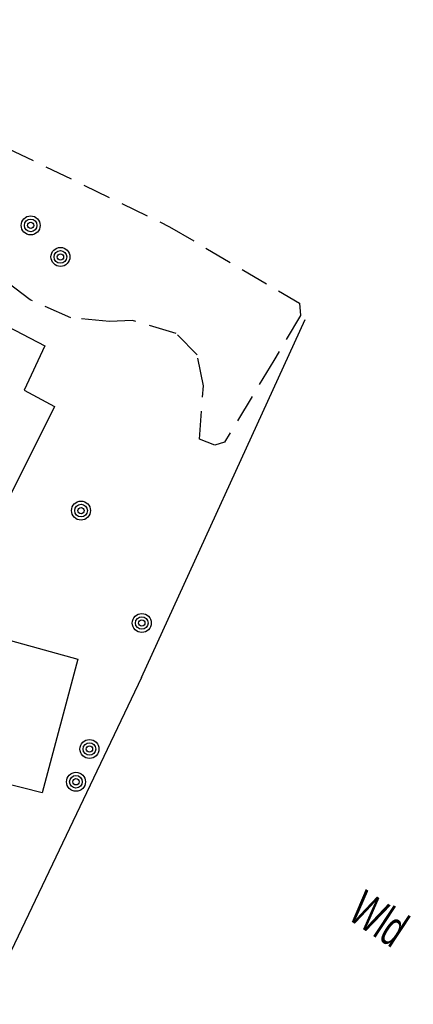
# Model space of a CAD drawing. Header units: metres. Extents: x 119757 to 244046, y 404148 to 811635.
# Tile 56 of 60: x 122096 to 122124, y 404799 to 404869. Entities that reach past the tile are written whole.
import ezdxf

# ---------------------------------------------------------------- set-up
doc = ezdxf.new("R2010")
doc.units = ezdxf.units.M
doc.linetypes.add('Houtwal', pattern=[3, 2, -1])
doc.layers.get('0').update_dxf_attribs({"linetype": 'CONTINUOUS'})
for name, color, linetype in [('B-AF-HAAG-GD', 74, 'CONTINUOUS'), ('B-AF-HOUT-GD', 74, 'Houtwal'), ('B-AF-RAST-GD', 47, 'Raster'), ('B-BP-BOOM-GD', 74, 'CONTINUOUS'), ('B-GB-BOUW-GD', 242, 'CONTINUOUS'), ('B-TE-OND-GD', 8, 'CONTINUOUS')]:
    doc.layers.add(name, color=color, linetype=linetype)
doc.linetypes.add('Raster', pattern='A,4,-1,[1,dgnlstyle.shx,S=0.004,R=0,X=0,Y=0],-1', length=6)

# ---------------------------------------------------------------- blocks, each defined once
blk = doc.blocks.new('2901')
for radius in [0.27, 0.18, 0.09]:
    blk.add_circle((0, 0), radius)

msp = doc.modelspace()

# ---------------------------------------------------------------- linework, layer by layer
at = {"layer": 'B-AF-HAAG-GD'}
msp.add_lwpolyline([(122104.398, 404822.364), (122116.033, 404847.844)], dxfattribs=at)
at = {"layer": 'B-AF-HOUT-GD'}
msp.add_lwpolyline([(122075.988, 404869.195), (122106.389, 404854.46), (122115.618, 404849.019), (122115.699, 404848.145), (122113.797, 404844.936), (122110.299, 404839.117), (122109.597, 404838.897), (122108.51, 404839.331), (122108.792, 404843.138), (122108.347, 404845.333), (122106.868, 404846.862), (122103.761, 404847.776), (122102.122, 404847.706), (122099.374, 404847.962), (122096.475, 404849.254), (122093.191, 404851.749)], dxfattribs=at)
at = {"layer": 'B-AF-RAST-GD'}
msp.add_lwpolyline([(122104.398, 404822.364), (122092.42, 404797.276)], dxfattribs=at)
at = {"layer": 'B-GB-BOUW-GD'}
for points in [[(122093.28, 404832.138), (122077.429, 404839.959), (122075.969, 404836.737), (122070.783, 404835.143), (122063.51, 404838.866), (122072.309, 404855.557), (122078.966, 404852.069), (122079.564, 404851.265), (122082.322, 404849.941), (122081.505, 404848.427), (122086.639, 404845.94), (122087.286, 404847.428), (122090.197, 404846.198), (122091.682, 404849.026), (122097.526, 404845.989), (122096.046, 404842.812), (122098.203, 404841.669), (122093.984, 404833.224)], [(122091.11, 404826.092), (122099.858, 404823.668), (122097.337, 404814.155), (122087.029, 404816.773), (122086.032, 404817.419), (122087.509, 404823.568), (122088.966, 404823.554)]]:
    msp.add_lwpolyline(points, close=True, dxfattribs=at)

# ---------------------------------------------------------------- block references
at = {"layer": 'B-BP-BOOM-GD', "xscale": 2.5, "yscale": 2.5, "zscale": 2.5}
for p in [(122096.51, 404854.552), (122098.627, 404852.305), (122100.091, 404834.248), (122104.414, 404826.247), (122100.692, 404817.277), (122099.732, 404814.942)]:
    msp.add_blockref('2901', p, dxfattribs=at)

# ---------------------------------------------------------------- texts
at = {"layer": 'B-TE-OND-GD', "width": 0.68}
msp.add_text('Wld', height=2.5, rotation=326.56017, dxfattribs=at).set_placement((122118.952, 404805.231))

doc.saveas('drawing.dxf')
